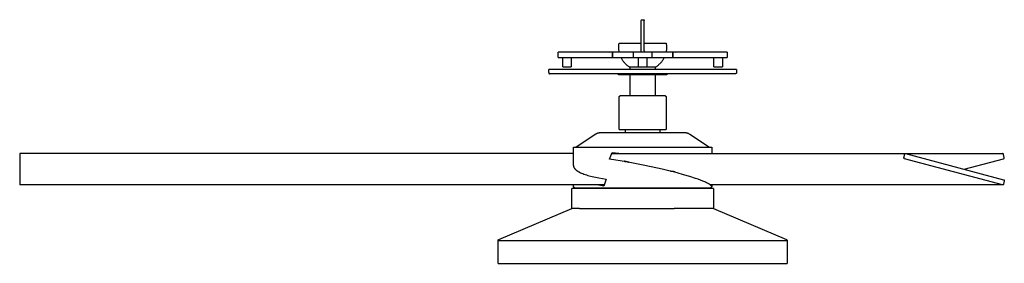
# Model space of a CAD drawing. Header units: millimetres. Extents: x 10249 to 12819, y -11746 to -10122.
# Tile 17 of 37: x 11776 to 12819, y -11746 to -11488. Entities that reach past the tile are written whole.
import ezdxf

# ---------------------------------------------------------------- set-up
doc = ezdxf.new("R2010")
doc.units = ezdxf.units.MM
doc.layers.add('Make2D$Visible$Curvas', color=7, linetype='Continuous')

msp = doc.modelspace()

# ---------------------------------------------------------------- linework, layer by layer
at = {"layer": 'Make2D$Visible$Curvas', "color": 7, "lineweight": -3, "true_color": 0xededed}
for p, q in [((12434.3, -11488), (12434.3, -11489)), ((12434.3, -11488), (12434.3, -11489)), ((12434.3, -11488), (12435.8, -11488)), ((12434.3, -11521), (12434.3, -11489)), ((12435.8, -11488), (12437.3, -11488)), ((12437.3, -11489), (12437.3, -11488)), ((12437.3, -11488), (12437.3, -11489)), ((12437.3, -11521), (12437.3, -11489)), ((12410.5, -11515.4), (12410.6, -11514.6)), ((12410.5, -11516.2), (12410.5, -11515.4)), ((12410.5, -11517.1), (12410.5, -11516.2)), ((12410.5, -11517.9), (12410.5, -11517.1)), ((12410.6, -11514.6), (12410.7, -11513.8)), ((12410.7, -11513.8), (12410.8, -11513)), ((12410.8, -11513), (12434.3, -11513)), ((12437.3, -11513), (12460.8, -11513)), ((12460.8, -11513), (12460.9, -11513.8)), ((12460.9, -11513.8), (12461, -11514.6)), ((12461, -11514.6), (12461.1, -11515.4)), ((12461.1, -11515.4), (12461.1, -11516.2)), ((12461.1, -11516.2), (12461.2, -11517.1)), ((12461.2, -11517.1), (12461.1, -11517.9)), ((12346.2, -11524.9), (12346.2, -11522.4)), ((12347.2, -11522.4), (12346.2, -11522.4)), ((12346.2, -11527.9), (12346.2, -11524.9)), ((12355.5, -11522.4), (12347.2, -11522.4)), ((12359.8, -11522.4), (12355.5, -11522.4)), ((12369.5, -11522.4), (12359.8, -11522.4)), ((12398.8, -11522.4), (12369.5, -11522.4)), ((12403.8, -11522.4), (12398.8, -11522.4)), ((12401.2, -11522.4), (12403.8, -11522.2)), ((12403.8, -11527.9), (12403.8, -11521.9)), ((12403.8, -11521.9), (12425.8, -11521.9)), ((12403.8, -11522.4), (12403.8, -11524.9)), ((12403.8, -11524.9), (12403.8, -11527.9)), ((12410.5, -11518.7), (12410.5, -11517.9)), ((12410.6, -11519.5), (12410.5, -11518.7)), ((12410.7, -11520.3), (12410.6, -11519.5)), ((12410.8, -11521.1), (12410.7, -11520.3)), ((12410.9, -11521.9), (12410.8, -11521.1)), ((12425.8, -11521.9), (12428.4, -11521.9)), ((12425.8, -11522.4), (12425.8, -11522.4)), ((12425.8, -11522.4), (12425.8, -11524.9)), ((12427.6, -11522.4), (12425.8, -11522.4)), ((12425.8, -11524.9), (12425.8, -11527.9)), ((12435.8, -11522.4), (12427.6, -11522.4)), ((12428.4, -11521.9), (12429.8, -11521.9)), ((12429.8, -11521.9), (12429.9, -11521.9)), ((12429.9, -11521.9), (12434.3, -11521.9)), ((12434.3, -11522.4), (12434.3, -11521)), ((12444, -11522.4), (12435.8, -11522.4)), ((12437.3, -11521), (12437.3, -11522.4)), ((12437.3, -11521.9), (12437.3, -11521.9)), ((12437.3, -11521.9), (12441.8, -11521.9)), ((12441.8, -11521.9), (12441.9, -11521.9)), ((12441.9, -11521.9), (12443.3, -11521.9)), ((12443.3, -11521.9), (12445.8, -11521.9)), ((12445.8, -11522.4), (12444, -11522.4)), ((12445.8, -11521.9), (12467.8, -11521.9)), ((12445.8, -11522.4), (12445.8, -11522.4)), ((12445.8, -11524.9), (12445.8, -11522.4)), ((12445.8, -11527.9), (12445.8, -11524.9)), ((12460.8, -11521.1), (12460.7, -11521.9)), ((12461, -11520.3), (12460.8, -11521.1)), ((12461.1, -11518.7), (12461, -11519.5)), ((12461, -11519.5), (12461, -11520.3)), ((12461.1, -11517.9), (12461.1, -11518.7)), ((12467.8, -11521.9), (12467.8, -11527.9)), ((12467.8, -11522.2), (12470.5, -11522.4)), ((12467.8, -11524.9), (12467.8, -11522.4)), ((12467.8, -11522.4), (12467.8, -11522.4)), ((12472.8, -11522.4), (12467.8, -11522.4)), ((12467.8, -11527.9), (12467.8, -11524.9)), ((12502.2, -11522.4), (12472.8, -11522.4)), ((12511.8, -11522.4), (12502.2, -11522.4)), ((12516.2, -11522.4), (12511.8, -11522.4)), ((12524.4, -11522.4), (12516.2, -11522.4)), ((12525.4, -11522.4), (12524.4, -11522.4)), ((12525.4, -11522.4), (12525.4, -11524.9)), ((12525.4, -11524.9), (12525.4, -11527.9)), ((12346.2, -11527.9), (12347.2, -11527.9)), ((12347.2, -11527.9), (12355.5, -11527.9)), ((12351.2, -11537.9), (12351.2, -11527.9)), ((12355.5, -11527.9), (12359.8, -11527.9)), ((12359.8, -11527.9), (12398.8, -11527.9)), ((12360.2, -11527.9), (12360.2, -11537.9)), ((12398.8, -11527.9), (12403.8, -11527.9)), ((12403.8, -11527.9), (12420.6, -11527.9)), ((12413.3, -11528.7), (12412.9, -11527.9)), ((12413.7, -11529.4), (12413.3, -11528.7)), ((12414.1, -11530.1), (12413.7, -11529.4)), ((12414.5, -11530.9), (12414.1, -11530.1)), ((12415, -11531.5), (12414.5, -11530.9)), ((12415.5, -11532.2), (12415, -11531.5)), ((12416, -11532.9), (12415.5, -11532.2)), ((12416.5, -11533.5), (12416, -11532.9)), ((12417, -11534.1), (12416.5, -11533.5)), ((12417.6, -11534.8), (12417, -11534.1)), ((12418.2, -11535.3), (12417.6, -11534.8)), ((12418.8, -11535.9), (12418.2, -11535.3)), ((12419.4, -11536.5), (12418.8, -11535.9)), ((12420.1, -11537), (12419.4, -11536.5)), ((12420.7, -11537.5), (12420.1, -11537)), ((12420.6, -11527.9), (12425.8, -11527.9)), ((12421.4, -11538), (12420.7, -11537.5)), ((12425.8, -11527.9), (12427.6, -11527.9)), ((12427.6, -11527.9), (12435.8, -11527.9)), ((12431.3, -11537.9), (12431.3, -11528)), ((12435.8, -11527.9), (12444, -11527.9)), ((12440.3, -11527.9), (12440.3, -11537.9)), ((12444, -11527.9), (12445.8, -11527.9)), ((12445.8, -11527.9), (12451.1, -11527.9)), ((12450.9, -11537.5), (12450.2, -11538)), ((12451.5, -11537), (12450.9, -11537.5)), ((12451.1, -11527.9), (12467.8, -11527.9)), ((12452.2, -11536.5), (12451.5, -11537)), ((12452.8, -11535.9), (12452.2, -11536.5)), ((12453.4, -11535.3), (12452.8, -11535.9)), ((12454, -11534.8), (12453.4, -11535.3)), ((12454.6, -11534.1), (12454, -11534.8)), ((12455.1, -11533.5), (12454.6, -11534.1)), ((12455.7, -11532.9), (12455.1, -11533.5)), ((12456.2, -11532.2), (12455.7, -11532.9)), ((12456.6, -11531.5), (12456.2, -11532.2)), ((12457.1, -11530.9), (12456.6, -11531.5)), ((12457.5, -11530.1), (12457.1, -11530.9)), ((12458, -11529.4), (12457.5, -11530.1)), ((12458.4, -11528.7), (12458, -11529.4)), ((12458.7, -11527.9), (12458.4, -11528.7)), ((12467.8, -11527.9), (12472.8, -11527.9)), ((12472.8, -11527.9), (12511.8, -11527.9)), ((12511.4, -11537.9), (12511.4, -11527.9)), ((12511.8, -11527.9), (12516.2, -11527.9)), ((12516.2, -11527.9), (12524.4, -11527.9)), ((12520.4, -11527.9), (12520.4, -11537.9)), ((12524.4, -11527.9), (12525.4, -11527.9)), ((12336.3, -11542.6), (12336.3, -11540.9)), ((12435.8, -11540.9), (12336.3, -11540.9)), ((12336.3, -11544.1), (12336.3, -11542.6)), ((12336.3, -11544.1), (12336.3, -11544.1)), ((12336.3, -11544.1), (12336.3, -11544.2)), ((12336.3, -11544.2), (12336.3, -11544.2)), ((12336.3, -11544.2), (12336.3, -11544.2)), ((12336.3, -11544.2), (12336.3, -11544.3)), ((12336.3, -11544.3), (12336.3, -11544.3)), ((12336.3, -11544.3), (12336.4, -11544.4)), ((12336.4, -11544.4), (12336.4, -11544.4)), ((12336.4, -11544.4), (12336.4, -11544.5)), ((12336.4, -11544.5), (12336.4, -11544.5)), ((12336.4, -11544.5), (12336.4, -11544.5)), ((12336.4, -11544.5), (12336.4, -11544.6)), ((12336.4, -11544.6), (12336.4, -11544.6)), ((12336.4, -11544.6), (12336.5, -11544.7)), ((12336.5, -11544.7), (12336.5, -11544.7)), ((12336.5, -11544.7), (12336.5, -11544.7)), ((12336.5, -11544.7), (12336.5, -11544.8)), ((12336.5, -11544.8), (12336.6, -11544.8)), ((12336.6, -11544.8), (12336.6, -11544.8)), ((12336.6, -11544.8), (12336.6, -11544.9)), ((12336.6, -11544.9), (12336.6, -11544.9)), ((12336.6, -11544.9), (12336.7, -11545)), ((12336.7, -11545), (12336.7, -11545)), ((12336.7, -11545), (12336.7, -11545)), ((12336.7, -11545), (12336.8, -11545)), ((12336.8, -11545), (12336.8, -11545.1)), ((12336.8, -11545.1), (12336.8, -11545.1)), ((12336.8, -11545.1), (12336.9, -11545.1)), ((12336.9, -11545.1), (12336.9, -11545.2)), ((12336.9, -11545.2), (12336.9, -11545.2)), ((12336.9, -11545.2), (12337, -11545.2)), ((12337, -11545.2), (12337, -11545.2)), ((12337, -11545.2), (12337.1, -11545.2)), ((12337.1, -11545.2), (12337.1, -11545.3)), ((12337.1, -11545.3), (12337.1, -11545.3)), ((12337.1, -11545.3), (12337.2, -11545.3)), ((12337.2, -11545.3), (12337.2, -11545.3)), ((12337.2, -11545.3), (12337.3, -11545.3)), ((12337.3, -11545.3), (12337.3, -11545.3)), ((12337.3, -11545.3), (12337.3, -11545.3)), ((12337.3, -11545.3), (12337.4, -11545.3)), ((12337.4, -11545.3), (12337.4, -11545.4)), ((12337.4, -11545.4), (12337.5, -11545.4)), ((12337.5, -11545.4), (12337.5, -11545.4)), ((12337.5, -11545.4), (12337.6, -11545.4)), ((12337.6, -11545.4), (12337.6, -11545.4)), ((12435.8, -11545.4), (12337.6, -11545.4)), ((12351.2, -11537.9), (12359.6, -11537.9)), ((12359.6, -11537.9), (12360.2, -11537.9)), ((12410.3, -11545.4), (12410.3, -11545.4)), ((12410.3, -11545.4), (12410.3, -11545.4)), ((12421.4, -11538), (12434.3, -11538)), ((12431.3, -11537.9), (12435.8, -11537.9)), ((12434.3, -11538), (12434.3, -11537.9)), ((12435.8, -11537.9), (12440.3, -11537.9)), ((12535.3, -11540.9), (12435.8, -11540.9)), ((12534, -11545.4), (12435.8, -11545.4)), ((12437.3, -11538), (12437.3, -11537.9)), ((12437.3, -11538), (12450.2, -11538)), ((12461.3, -11545.4), (12461.3, -11545.4)), ((12511.4, -11537.9), (12512, -11537.9)), ((12512, -11537.9), (12520.4, -11537.9)), ((12534.1, -11545.4), (12534, -11545.4)), ((12534.2, -11545.4), (12534.1, -11545.4)), ((12534.1, -11545.4), (12534.1, -11545.4)), ((12534.1, -11545.4), (12534.1, -11545.4)), ((12534.3, -11545.3), (12534.2, -11545.3)), ((12534.2, -11545.3), (12534.2, -11545.4)), ((12534.4, -11545.3), (12534.3, -11545.3)), ((12534.3, -11545.3), (12534.3, -11545.3)), ((12534.5, -11545.3), (12534.4, -11545.3)), ((12534.4, -11545.3), (12534.4, -11545.3)), ((12534.4, -11545.3), (12534.4, -11545.3)), ((12534.6, -11545.2), (12534.5, -11545.3)), ((12534.5, -11545.3), (12534.5, -11545.3)), ((12534.7, -11545.2), (12534.6, -11545.2)), ((12534.6, -11545.2), (12534.6, -11545.2)), ((12534.8, -11545.1), (12534.7, -11545.2)), ((12534.7, -11545.2), (12534.7, -11545.2)), ((12534.7, -11545.2), (12534.7, -11545.2)), ((12534.9, -11545), (12534.8, -11545.1)), ((12534.8, -11545.1), (12534.8, -11545.1)), ((12534.8, -11545.1), (12534.8, -11545.1)), ((12535, -11545), (12534.9, -11545)), ((12534.9, -11545), (12534.9, -11545)), ((12534.9, -11545), (12534.9, -11545)), ((12535.1, -11544.8), (12535, -11544.8)), ((12535, -11544.8), (12535, -11544.9)), ((12535, -11544.9), (12535, -11544.9)), ((12535, -11544.9), (12535, -11545)), ((12535.2, -11544.7), (12535.1, -11544.7)), ((12535.1, -11544.7), (12535.1, -11544.7)), ((12535.1, -11544.7), (12535.1, -11544.8)), ((12535.1, -11544.8), (12535.1, -11544.8)), ((12535.3, -11544.5), (12535.2, -11544.5)), ((12535.2, -11544.5), (12535.2, -11544.5)), ((12535.2, -11544.5), (12535.2, -11544.6)), ((12535.2, -11544.6), (12535.2, -11544.6)), ((12535.2, -11544.6), (12535.2, -11544.7)), ((12535.3, -11540.9), (12535.3, -11542.6)), ((12535.3, -11542.6), (12535.3, -11544.1)), ((12535.3, -11544.1), (12535.3, -11544.1)), ((12535.3, -11544.1), (12535.3, -11544.2)), ((12535.3, -11544.2), (12535.3, -11544.2)), ((12535.3, -11544.2), (12535.3, -11544.2)), ((12535.3, -11544.2), (12535.3, -11544.3)), ((12535.3, -11544.3), (12535.3, -11544.3)), ((12535.3, -11544.3), (12535.3, -11544.4)), ((12535.3, -11544.4), (12535.3, -11544.4)), ((12535.3, -11544.4), (12535.3, -11544.5))]:
    msp.add_line(p, q, dxfattribs=at)
at = {"layer": 'Make2D$Visible$Curvas', "color": 3, "lineweight": -3, "true_color": 0x00ff00}
for p, q in [((12410.3, -11546.4), (12410.3, -11545.4)), ((12439.8, -11546.4), (12410.3, -11546.4)), ((12461.3, -11546.4), (12439.8, -11546.4)), ((12461.3, -11545.4), (12461.3, -11546.4))]:
    msp.add_line(p, q, dxfattribs=at)
at = {"layer": 'Make2D$Visible$Curvas', "color": 7, "lineweight": -3, "true_color": 0xffffff}
for p, q in [((12422.6, -11540.9), (12422.6, -11538)), ((12422.6, -11568.4), (12422.6, -11546.4)), ((12449.1, -11538), (12449.1, -11540.9)), ((12449.1, -11546.4), (12449.1, -11568.4)), ((12411.2, -11569.2), (12411.3, -11569.2)), ((12411.3, -11569.1), (12411.4, -11569)), ((12411.3, -11569.2), (12411.3, -11569.1)), ((12411.3, -11569.1), (12411.3, -11569.1)), ((12411.4, -11569), (12411.5, -11568.9)), ((12411.4, -11569), (12411.4, -11569)), ((12411.5, -11568.9), (12411.6, -11568.8)), ((12411.5, -11568.9), (12411.5, -11568.9)), ((12411.6, -11568.8), (12411.7, -11568.7)), ((12411.6, -11568.8), (12411.6, -11568.8)), ((12411.7, -11568.7), (12411.8, -11568.7)), ((12411.8, -11568.7), (12411.9, -11568.6)), ((12411.8, -11568.7), (12411.8, -11568.7)), ((12411.9, -11568.6), (12411.9, -11568.6)), ((12411.9, -11568.6), (12412, -11568.6)), ((12412, -11568.6), (12412.1, -11568.5)), ((12412.1, -11568.5), (12412.1, -11568.5)), ((12412.1, -11568.5), (12412.2, -11568.5)), ((12412.2, -11568.5), (12412.3, -11568.5)), ((12412.3, -11568.5), (12412.3, -11568.4)), ((12412.3, -11568.4), (12412.4, -11568.4)), ((12412.4, -11568.4), (12412.5, -11568.4)), ((12412.5, -11568.4), (12412.5, -11568.4)), ((12412.5, -11568.4), (12412.6, -11568.4)), ((12412.6, -11568.4), (12412.7, -11568.4)), ((12412.7, -11568.4), (12412.7, -11568.4)), ((12412.7, -11568.4), (12412.8, -11568.4)), ((12412.8, -11568.4), (12412.9, -11568.4)), ((12412.9, -11568.4), (12458.7, -11568.4)), ((12458.7, -11568.4), (12458.8, -11568.4)), ((12458.8, -11568.4), (12458.9, -11568.4)), ((12458.9, -11568.4), (12459, -11568.4)), ((12459, -11568.4), (12459, -11568.4)), ((12459, -11568.4), (12459.1, -11568.4)), ((12459.1, -11568.4), (12459.2, -11568.4)), ((12459.2, -11568.4), (12459.2, -11568.4)), ((12459.2, -11568.4), (12459.3, -11568.4)), ((12459.3, -11568.4), (12459.4, -11568.5)), ((12459.4, -11568.5), (12459.4, -11568.5)), ((12459.4, -11568.5), (12459.5, -11568.5)), ((12459.5, -11568.5), (12459.6, -11568.5)), ((12459.6, -11568.5), (12459.6, -11568.6)), ((12459.6, -11568.6), (12459.7, -11568.6)), ((12459.7, -11568.6), (12459.8, -11568.6)), ((12459.8, -11568.6), (12459.8, -11568.7)), ((12459.8, -11568.7), (12459.9, -11568.7)), ((12459.9, -11568.7), (12459.9, -11568.8)), ((12459.9, -11568.8), (12460, -11568.8)), ((12460, -11568.8), (12460.1, -11568.8)), ((12460.1, -11568.8), (12460.1, -11568.9)), ((12460.1, -11568.9), (12460.2, -11568.9)), ((12460.2, -11568.9), (12460.2, -11569)), ((12460.2, -11569), (12460.3, -11569)), ((12460.3, -11569), (12460.3, -11569.1)), ((12460.3, -11569.1), (12460.4, -11569.1)), ((12460.4, -11569.1), (12460.4, -11569.2)), ((12460.4, -11569.2), (12460.4, -11569.3)), ((12410.8, -11570.2), (12410.9, -11570.1)), ((12410.8, -11570.3), (12410.8, -11570.2)), ((12410.8, -11570.4), (12410.8, -11570.3)), ((12410.8, -11570.3), (12410.8, -11570.3)), ((12410.8, -11570.4), (12410.8, -11570.4)), ((12410.8, -11604.3), (12410.8, -11570.4)), ((12410.9, -11569.8), (12411, -11569.7)), ((12410.9, -11569.9), (12410.9, -11569.8)), ((12410.9, -11570), (12410.9, -11569.9)), ((12410.9, -11569.9), (12410.9, -11569.9)), ((12410.9, -11570.1), (12410.9, -11570)), ((12410.9, -11570.1), (12410.9, -11570.1)), ((12411, -11569.6), (12411, -11569.5)), ((12411, -11569.5), (12411.1, -11569.5)), ((12411, -11569.7), (12411, -11569.6)), ((12411, -11569.7), (12411, -11569.7)), ((12411.1, -11569.4), (12411.1, -11569.3)), ((12411.1, -11569.3), (12411.2, -11569.3)), ((12411.1, -11569.5), (12411.1, -11569.4)), ((12411.2, -11569.3), (12411.2, -11569.2)), ((12460.4, -11569.3), (12460.5, -11569.3)), ((12460.5, -11569.3), (12460.5, -11569.4)), ((12460.5, -11569.4), (12460.6, -11569.4)), ((12460.6, -11569.4), (12460.6, -11569.5)), ((12460.6, -11569.5), (12460.6, -11569.6)), ((12460.6, -11569.6), (12460.6, -11569.6)), ((12460.6, -11569.6), (12460.7, -11569.7)), ((12460.7, -11569.7), (12460.7, -11569.8)), ((12460.7, -11569.8), (12460.7, -11569.8)), ((12460.7, -11569.8), (12460.7, -11569.9)), ((12460.7, -11569.9), (12460.7, -11570)), ((12460.7, -11570), (12460.8, -11570.1)), ((12460.8, -11570.1), (12460.8, -11570.1)), ((12460.8, -11570.1), (12460.8, -11570.2)), ((12460.8, -11570.2), (12460.8, -11570.3)), ((12460.8, -11570.3), (12460.8, -11570.3)), ((12460.8, -11570.3), (12460.8, -11570.4)), ((12460.8, -11570.4), (12460.8, -11570.4)), ((12460.8, -11570.4), (12460.8, -11604.3)), ((12365.1, -11623.2), (12385.6, -11609.5)), ((12385.6, -11609.5), (12385.9, -11609.3)), ((12385.6, -11609.5), (12385.6, -11609.5)), ((12385.9, -11609.3), (12386.3, -11609.1)), ((12386.3, -11609.1), (12386.6, -11608.9)), ((12386.6, -11608.9), (12387, -11608.7)), ((12387, -11608.7), (12387.4, -11608.5)), ((12387.4, -11608.5), (12387.7, -11608.4)), ((12387.7, -11608.4), (12388.1, -11608.2)), ((12388.1, -11608.2), (12388.5, -11608.1)), ((12388.5, -11608.1), (12388.8, -11608)), ((12388.8, -11608), (12389.2, -11607.9)), ((12389.2, -11607.9), (12389.6, -11607.8)), ((12389.6, -11607.8), (12390, -11607.7)), ((12390, -11607.7), (12390.4, -11607.6)), ((12390.4, -11607.6), (12390.8, -11607.6)), ((12390.8, -11607.6), (12391.2, -11607.5)), ((12391.2, -11607.5), (12391.6, -11607.5)), ((12391.6, -11607.5), (12392, -11607.5)), ((12392, -11607.5), (12479.6, -11607.5)), ((12410.8, -11604.3), (12453.9, -11604.3)), ((12417.7, -11607.5), (12417.7, -11604.3)), ((12453.9, -11604.3), (12453.9, -11607.5)), ((12453.9, -11604.3), (12460.8, -11604.3)), ((12479.6, -11607.5), (12480, -11607.5)), ((12480, -11607.5), (12480.4, -11607.5)), ((12480.4, -11607.5), (12480.8, -11607.6)), ((12480.8, -11607.6), (12481.2, -11607.6)), ((12481.2, -11607.6), (12481.6, -11607.7)), ((12481.6, -11607.7), (12482, -11607.8)), ((12482, -11607.8), (12482.4, -11607.9)), ((12482.4, -11607.9), (12482.8, -11608)), ((12482.8, -11608), (12483.2, -11608.1)), ((12483.2, -11608.1), (12483.5, -11608.2)), ((12483.5, -11608.2), (12483.9, -11608.4)), ((12483.9, -11608.4), (12484.3, -11608.5)), ((12484.3, -11608.5), (12484.6, -11608.7)), ((12484.6, -11608.7), (12485, -11608.9)), ((12485, -11608.9), (12485.3, -11609.1)), ((12485.3, -11609.1), (12485.7, -11609.3)), ((12485.7, -11609.3), (12486, -11609.5)), ((12486, -11609.5), (12486, -11609.5)), ((12486, -11609.5), (12506.6, -11623.2)), ((11775.8, -11630), (11775.8, -11657.7)), ((12362.6, -11630), (11775.8, -11630)), ((12362.6, -11623.2), (12509.1, -11623.2)), ((12362.6, -11642.7), (12362.6, -11623.2)), ((12400.8, -11636), (12403.6, -11628.7)), ((12403.1, -11630), (12714.3, -11630)), ((12410.6, -11630), (12403.5, -11629)), ((12403.6, -11628.7), (12412.4, -11630)), ((12502.2, -11630), (12502.3, -11630)), ((12502.3, -11630), (12502.5, -11630)), ((12509.1, -11623.2), (12509.1, -11630)), ((12712.8, -11634.2), (12713.4, -11630.8)), ((12713.4, -11630.8), (12713.4, -11630.7)), ((12713.4, -11630.7), (12713.5, -11630.7)), ((12713.4, -11630.8), (12713.4, -11630.8)), ((12713.5, -11630.5), (12713.6, -11630.4)), ((12713.5, -11630.6), (12713.5, -11630.5)), ((12713.5, -11630.5), (12713.5, -11630.5)), ((12713.5, -11630.5), (12713.5, -11630.5)), ((12713.5, -11630.7), (12713.5, -11630.6)), ((12713.5, -11630.6), (12713.5, -11630.6)), ((12713.5, -11630.6), (12713.5, -11630.6)), ((12713.5, -11630.6), (12713.5, -11630.6)), ((12713.5, -11630.7), (12713.5, -11630.7)), ((12713.6, -11630.4), (12713.6, -11630.3)), ((12713.6, -11630.3), (12713.7, -11630.3)), ((12713.6, -11630.4), (12713.6, -11630.4)), ((12713.6, -11630.4), (12713.6, -11630.4)), ((12713.6, -11630.4), (12713.6, -11630.4)), ((12713.7, -11630.3), (12713.7, -11630.2)), ((12713.7, -11630.2), (12713.8, -11630.2)), ((12713.7, -11630.3), (12713.7, -11630.3)), ((12713.7, -11630.3), (12713.7, -11630.3)), ((12713.7, -11630.3), (12713.7, -11630.3)), ((12713.8, -11630.2), (12713.9, -11630.1)), ((12713.8, -11630.2), (12713.8, -11630.2)), ((12713.8, -11630.2), (12713.8, -11630.2)), ((12713.8, -11630.2), (12713.8, -11630.2)), ((12713.9, -11630.1), (12713.9, -11630.1)), ((12713.9, -11630.1), (12713.9, -11630.1)), ((12713.9, -11630.1), (12714, -11630.1)), ((12714, -11630.1), (12714, -11630.1)), ((12714, -11630.1), (12714, -11630.1)), ((12714, -11630.1), (12714, -11630.1)), ((12714, -11630.1), (12714.1, -11630.1)), ((12714.1, -11630.1), (12714.1, -11630)), ((12714.1, -11630), (12714.1, -11630)), ((12714.1, -11630), (12714.2, -11630)), ((12714.2, -11630), (12714.2, -11630)), ((12714.2, -11630), (12714.2, -11630)), ((12714.2, -11630), (12714.2, -11630)), ((12714.2, -11630), (12714.3, -11630)), ((12714.3, -11630), (12714.5, -11630)), ((12714.3, -11630), (12817.3, -11630)), ((12714.5, -11630), (12818.3, -11657.7)), ((12817.3, -11630), (12817.2, -11630)), ((12817.4, -11630), (12817.3, -11630)), ((12817.5, -11630), (12817.4, -11630)), ((12817.4, -11630), (12817.4, -11630)), ((12817.4, -11630), (12817.4, -11630)), ((12817.6, -11630.1), (12817.5, -11630)), ((12817.5, -11630), (12817.5, -11630)), ((12817.5, -11630), (12817.5, -11630)), ((12817.7, -11630.1), (12817.6, -11630.1)), ((12817.6, -11630.1), (12817.6, -11630.1)), ((12817.6, -11630.1), (12817.6, -11630.1)), ((12817.6, -11630.1), (12817.6, -11630.1)), ((12817.8, -11630.1), (12817.7, -11630.1)), ((12817.7, -11630.1), (12817.7, -11630.1)), ((12817.7, -11630.1), (12817.7, -11630.1)), ((12817.8, -11630.2), (12817.8, -11630.1)), ((12817.9, -11630.2), (12817.8, -11630.2)), ((12817.8, -11630.2), (12817.8, -11630.2)), ((12817.8, -11630.2), (12817.8, -11630.2)), ((12817.9, -11630.3), (12817.9, -11630.2)), ((12817.9, -11630.2), (12817.9, -11630.2)), ((12818, -11630.3), (12817.9, -11630.3)), ((12817.9, -11630.3), (12817.9, -11630.3)), ((12818, -11630.4), (12818, -11630.3)), ((12818, -11630.3), (12818, -11630.3)), ((12818, -11630.3), (12818, -11630.3)), ((12818.1, -11630.4), (12818, -11630.4)), ((12818, -11630.4), (12818, -11630.4)), ((12818, -11630.4), (12818, -11630.4)), ((12818.1, -11630.5), (12818.1, -11630.4)), ((12818.1, -11630.6), (12818.1, -11630.5)), ((12818.1, -11630.5), (12818.1, -11630.5)), ((12818.1, -11630.5), (12818.1, -11630.5)), ((12818.2, -11630.6), (12818.1, -11630.6)), ((12818.1, -11630.6), (12818.1, -11630.6)), ((12818.1, -11630.6), (12818.1, -11630.6)), ((12818.2, -11630.7), (12818.2, -11630.6)), ((12818.2, -11630.8), (12818.2, -11630.7)), ((12818.2, -11630.7), (12818.2, -11630.7)), ((12818.2, -11630.7), (12818.2, -11630.7)), ((12818.9, -11634.2), (12818.2, -11630.8)), ((12818.2, -11630.8), (12818.2, -11630.8)), ((12418.9, -11638.8), (12400.8, -11636)), ((12416.4, -11638.1), (12416.7, -11638)), ((12416.5, -11638.1), (12416.4, -11638.1)), ((12416.7, -11638.2), (12416.5, -11638.1)), ((12416.7, -11638), (12416.8, -11638)), ((12416.8, -11638.3), (12416.7, -11638.2)), ((12416.8, -11638), (12417, -11638)), ((12416.9, -11638.4), (12416.8, -11638.3)), ((12417.1, -11638.4), (12416.9, -11638.4)), ((12417, -11638), (12417.1, -11638)), ((12417.1, -11638), (12417.2, -11638)), ((12417.2, -11638.5), (12417.1, -11638.4)), ((12417.2, -11638), (12417.6, -11638.1)), ((12417.4, -11638.5), (12417.2, -11638.5)), ((12417.5, -11638.6), (12417.4, -11638.5)), ((12417.7, -11638.6), (12417.5, -11638.6)), ((12417.6, -11638.1), (12417.9, -11638.1)), ((12417.8, -11638.7), (12417.7, -11638.6)), ((12418, -11638.7), (12417.8, -11638.7)), ((12417.9, -11638.1), (12418.3, -11638.2)), ((12418.1, -11638.7), (12418, -11638.7)), ((12418.3, -11638.7), (12418.1, -11638.7)), ((12418.3, -11638.2), (12418.7, -11638.2)), ((12418.5, -11638.8), (12418.3, -11638.7)), ((12418.7, -11638.2), (12419.1, -11638.3)), ((12438.1, -11642.4), (12418.9, -11638.8)), ((12419.1, -11638.3), (12419.5, -11638.4)), ((12419.5, -11638.4), (12419.9, -11638.5)), ((12419.9, -11638.5), (12420.2, -11638.6)), ((12420.2, -11638.6), (12420.5, -11638.7)), ((12421, -11639.1), (12420.2, -11639.1)), ((12420.5, -11638.7), (12420.7, -11638.7)), ((12420.7, -11638.7), (12420.8, -11638.8)), ((12420.8, -11638.8), (12420.9, -11638.8)), ((12420.9, -11638.8), (12421, -11638.8)), ((12421, -11638.8), (12421, -11638.9)), ((12421, -11638.9), (12421.1, -11638.9)), ((12421.3, -11639), (12421, -11639.1)), ((12421.1, -11638.9), (12421.1, -11638.9)), ((12421.1, -11638.9), (12421.2, -11638.9)), ((12421.2, -11638.9), (12421.2, -11638.9)), ((12421.2, -11638.9), (12421.2, -11638.9)), ((12421.2, -11638.9), (12421.2, -11638.9)), ((12421.2, -11638.9), (12421.2, -11638.9)), ((12421.2, -11638.9), (12421.2, -11639)), ((12421.2, -11639), (12421.2, -11639)), ((12421.2, -11639), (12421.2, -11639)), ((12421.2, -11639), (12421.3, -11639)), ((12421.3, -11639), (12421.3, -11639)), ((12421.3, -11639), (12421.3, -11639)), ((12421.3, -11639), (12421.3, -11639)), ((12421.3, -11639), (12421.3, -11639)), ((12421.3, -11639), (12421.3, -11639)), ((12421.3, -11639), (12421.3, -11639)), ((12421.3, -11639), (12421.3, -11639)), ((12421.3, -11639), (12421.3, -11639)), ((12421.3, -11639), (12421.3, -11639)), ((12421.3, -11639), (12421.3, -11639)), ((12421.3, -11639), (12421.3, -11639)), ((12421.3, -11639), (12421.3, -11639)), ((12421.3, -11639), (12421.3, -11639)), ((12421.3, -11639), (12421.3, -11639)), ((12421.3, -11639), (12421.3, -11639)), ((12421.3, -11639), (12421.3, -11639)), ((12421.3, -11639), (12421.3, -11639)), ((12421.3, -11639), (12421.3, -11639)), ((12421.3, -11639), (12421.3, -11639)), ((12421.3, -11639), (12421.3, -11639)), ((12421.3, -11639), (12421.3, -11639)), ((12421.3, -11639), (12421.3, -11639)), ((12421.3, -11639), (12421.3, -11639)), ((12421.3, -11639), (12421.3, -11639)), ((12421.3, -11639), (12421.3, -11639)), ((12421.3, -11639), (12421.3, -11639)), ((12421.3, -11639), (12421.3, -11639)), ((12421.3, -11639), (12421.3, -11639)), ((12421.3, -11639), (12421.3, -11639)), ((12421.3, -11639), (12421.3, -11639)), ((12421.3, -11639), (12421.3, -11639)), ((12421.3, -11639), (12421.3, -11639)), ((12421.3, -11639), (12421.3, -11639)), ((12421.3, -11639), (12421.3, -11639)), ((12421.3, -11639), (12421.3, -11639)), ((12421.3, -11639), (12421.3, -11639)), ((12712.7, -11634.3), (12712.7, -11634.2)), ((12712.7, -11634.2), (12712.8, -11634.2)), ((12712.7, -11634.4), (12712.7, -11634.3)), ((12712.7, -11634.3), (12712.7, -11634.3)), ((12712.7, -11634.3), (12712.7, -11634.3)), ((12712.7, -11634.5), (12712.7, -11634.4)), ((12712.7, -11634.4), (12712.7, -11634.4)), ((12712.7, -11634.4), (12712.7, -11634.4)), ((12712.7, -11634.6), (12712.7, -11634.5)), ((12712.7, -11634.5), (12712.7, -11634.5)), ((12712.7, -11634.5), (12712.7, -11634.5)), ((12712.7, -11634.7), (12712.7, -11634.6)), ((12712.7, -11634.6), (12712.7, -11634.6)), ((12712.8, -11634.7), (12712.7, -11634.7)), ((12712.8, -11634.8), (12712.8, -11634.7)), ((12712.8, -11634.7), (12712.8, -11634.7)), ((12712.8, -11634.9), (12712.8, -11634.8)), ((12712.8, -11634.8), (12712.8, -11634.8)), ((12712.8, -11634.8), (12712.8, -11634.8)), ((12712.9, -11634.9), (12712.8, -11634.9)), ((12712.8, -11634.9), (12712.8, -11634.9)), ((12712.8, -11634.9), (12712.8, -11634.9)), ((12712.9, -11635), (12712.9, -11634.9)), ((12712.9, -11635.1), (12712.9, -11635)), ((12712.9, -11635), (12712.9, -11635)), ((12712.9, -11635), (12712.9, -11635)), ((12713, -11635.1), (12712.9, -11635.1)), ((12713, -11635.2), (12713, -11635.1)), ((12713, -11635.1), (12713, -11635.1)), ((12713, -11635.1), (12713, -11635.1)), ((12713.1, -11635.2), (12713, -11635.2)), ((12713, -11635.2), (12713, -11635.2)), ((12713.1, -11635.3), (12713.1, -11635.2)), ((12713.1, -11635.2), (12713.1, -11635.2)), ((12713.2, -11635.3), (12713.1, -11635.3)), ((12713.3, -11635.3), (12713.2, -11635.3)), ((12713.2, -11635.3), (12713.2, -11635.3)), ((12713.2, -11635.3), (12713.2, -11635.3)), ((12713.2, -11635.3), (12713.2, -11635.3)), ((12713.3, -11635.4), (12713.3, -11635.3)), ((12713.4, -11635.4), (12713.3, -11635.4)), ((12713.3, -11635.4), (12713.3, -11635.4)), ((12713.4, -11635.4), (12713.4, -11635.4)), ((12817.2, -11663.1), (12713.4, -11635.4)), ((12776.4, -11646.6), (12818.2, -11635.4)), ((12818.2, -11635.4), (12818.3, -11635.4)), ((12818.3, -11635.4), (12818.4, -11635.3)), ((12818.3, -11635.4), (12818.3, -11635.4)), ((12818.3, -11635.4), (12818.3, -11635.4)), ((12818.4, -11635.3), (12818.4, -11635.3)), ((12818.4, -11635.3), (12818.4, -11635.3)), ((12818.4, -11635.3), (12818.4, -11635.3)), ((12818.4, -11635.3), (12818.5, -11635.3)), ((12818.5, -11635.3), (12818.5, -11635.2)), ((12818.5, -11635.2), (12818.6, -11635.2)), ((12818.5, -11635.3), (12818.5, -11635.3)), ((12818.6, -11635.2), (12818.6, -11635.1)), ((12818.6, -11635.1), (12818.7, -11635.1)), ((12818.6, -11635.2), (12818.6, -11635.2)), ((12818.6, -11635.2), (12818.6, -11635.2)), ((12818.7, -11635.1), (12818.7, -11635)), ((12818.7, -11635), (12818.7, -11635)), ((12818.7, -11635), (12818.8, -11635)), ((12818.7, -11635.1), (12818.7, -11635.1)), ((12818.7, -11635.1), (12818.7, -11635.1)), ((12818.8, -11634.9), (12818.8, -11634.8)), ((12818.8, -11634.8), (12818.8, -11634.8)), ((12818.8, -11634.8), (12818.9, -11634.8)), ((12818.8, -11635), (12818.8, -11634.9)), ((12818.8, -11634.9), (12818.8, -11634.9)), ((12818.8, -11634.9), (12818.8, -11634.9)), ((12818.8, -11634.9), (12818.8, -11634.9)), ((12818.9, -11634.3), (12818.9, -11634.2)), ((12818.9, -11634.2), (12818.9, -11634.2)), ((12818.9, -11634.4), (12818.9, -11634.3)), ((12818.9, -11634.3), (12818.9, -11634.3)), ((12818.9, -11634.3), (12818.9, -11634.3)), ((12818.9, -11634.5), (12818.9, -11634.4)), ((12818.9, -11634.4), (12818.9, -11634.4)), ((12818.9, -11634.4), (12818.9, -11634.4)), ((12818.9, -11634.6), (12818.9, -11634.5)), ((12818.9, -11634.5), (12818.9, -11634.5)), ((12818.9, -11634.5), (12818.9, -11634.5)), ((12818.9, -11634.7), (12818.9, -11634.6)), ((12818.9, -11634.6), (12818.9, -11634.6)), ((12818.9, -11634.8), (12818.9, -11634.7)), ((12818.9, -11634.7), (12818.9, -11634.7)), ((12818.9, -11634.7), (12818.9, -11634.7)), ((12362.6, -11642.7), (12362.6, -11642.8)), ((12362.6, -11642.8), (12362.6, -11643)), ((12362.6, -11643), (12362.6, -11643.1)), ((12362.6, -11643.1), (12362.6, -11643.2)), ((12362.6, -11643.2), (12362.6, -11643.3)), ((12362.6, -11643.3), (12362.6, -11643.4)), ((12362.6, -11643.4), (12362.7, -11643.6)), ((12362.7, -11643.6), (12362.7, -11643.7)), ((12362.7, -11643.7), (12362.7, -11643.8)), ((12362.7, -11643.8), (12362.8, -11643.9)), ((12362.8, -11643.9), (12362.8, -11644.1)), ((12362.8, -11644.1), (12362.8, -11644.2)), ((12362.8, -11644.2), (12362.9, -11644.3)), ((12362.9, -11644.3), (12362.9, -11644.4)), ((12362.9, -11644.4), (12363, -11644.5)), ((12363, -11644.5), (12363.1, -11644.7)), ((12363.1, -11644.7), (12363.1, -11644.8)), ((12363.1, -11644.8), (12363.2, -11644.9)), ((12363.2, -11644.9), (12363.3, -11645)), ((12363.3, -11645), (12363.3, -11645.2)), ((12363.3, -11645.2), (12363.4, -11645.3)), ((12363.4, -11645.3), (12363.5, -11645.4)), ((12363.5, -11645.4), (12363.6, -11645.5)), ((12363.6, -11645.5), (12363.7, -11645.7)), ((12363.7, -11645.7), (12363.8, -11645.8)), ((12363.8, -11645.8), (12363.9, -11645.9)), ((12363.9, -11645.9), (12364, -11646)), ((12364, -11646), (12364.1, -11646.2)), ((12364.1, -11646.2), (12364.2, -11646.3)), ((12364.2, -11646.3), (12364.4, -11646.4)), ((12364.4, -11646.4), (12364.6, -11646.7)), ((12364.6, -11646.7), (12364.9, -11646.9)), ((12364.9, -11646.9), (12365.2, -11647.2)), ((12365.2, -11647.2), (12365.5, -11647.4)), ((12365.5, -11647.4), (12365.8, -11647.7)), ((12365.8, -11647.7), (12366.1, -11647.9)), ((12366.1, -11647.9), (12366.5, -11648.2)), ((12366.5, -11648.2), (12366.9, -11648.4)), ((12366.9, -11648.4), (12367.3, -11648.7)), ((12367.3, -11648.7), (12367.7, -11648.9)), ((12367.7, -11648.9), (12368.1, -11649.2)), ((12368.1, -11649.2), (12368.6, -11649.4)), ((12368.6, -11649.4), (12369.1, -11649.7)), ((12369.1, -11649.7), (12370.1, -11650.2)), ((12370.1, -11650.2), (12371.2, -11650.7)), ((12371.2, -11650.7), (12372.3, -11651.1)), ((12372.3, -11651.1), (12373.5, -11651.6)), ((12373.5, -11651.6), (12374.8, -11652.1)), ((12374.8, -11652.1), (12376.2, -11652.5)), ((12376.2, -11652.5), (12377.6, -11653)), ((12456.5, -11646.5), (12438.1, -11642.4)), ((12472.4, -11650.4), (12456.5, -11646.5)), ((12465.3, -11648.5), (12465.7, -11648.4)), ((12465.6, -11648.7), (12465.3, -11648.5)), ((12465.7, -11648.4), (12465.8, -11648.4)), ((12465.8, -11648.4), (12465.9, -11648.4)), ((12465.9, -11648.4), (12466, -11648.4)), ((12466, -11648.4), (12466.2, -11648.4)), ((12466.2, -11648.4), (12466.5, -11648.5)), ((12466.5, -11648.5), (12466.9, -11648.5)), ((12466.9, -11648.5), (12467.3, -11648.6)), ((12467.3, -11648.6), (12467.7, -11648.7)), ((12467.7, -11648.7), (12468.1, -11648.7)), ((12468.1, -11648.7), (12468.5, -11648.8)), ((12469.9, -11649.5), (12468.2, -11649.3)), ((12468.5, -11648.8), (12468.8, -11648.9)), ((12468.8, -11648.9), (12469.2, -11649)), ((12469.2, -11649), (12469.5, -11649.1)), ((12469.5, -11649.1), (12469.6, -11649.1)), ((12469.6, -11649.1), (12469.8, -11649.2)), ((12469.8, -11649.2), (12469.9, -11649.2)), ((12469.9, -11649.2), (12469.9, -11649.3)), ((12469.9, -11649.3), (12470, -11649.3)), ((12470.2, -11649.5), (12469.9, -11649.5)), ((12470, -11649.3), (12470, -11649.3)), ((12470, -11649.3), (12470.1, -11649.3)), ((12470.1, -11649.3), (12470.1, -11649.3)), ((12470.1, -11649.3), (12470.1, -11649.3)), ((12470.1, -11649.3), (12470.1, -11649.3)), ((12470.1, -11649.3), (12470.1, -11649.4)), ((12470.1, -11649.4), (12470.2, -11649.4)), ((12470.2, -11649.4), (12470.2, -11649.4)), ((12470.2, -11649.4), (12470.2, -11649.4)), ((12470.2, -11649.4), (12470.2, -11649.4)), ((12470.2, -11649.4), (12470.2, -11649.4)), ((12470.2, -11649.4), (12470.2, -11649.4)), ((12470.2, -11649.4), (12470.2, -11649.4)), ((12470.2, -11649.4), (12470.2, -11649.4)), ((12470.2, -11649.4), (12470.2, -11649.4)), ((12470.2, -11649.4), (12470.2, -11649.4)), ((12470.2, -11649.4), (12470.2, -11649.4)), ((12470.2, -11649.4), (12470.2, -11649.4)), ((12470.2, -11649.4), (12470.2, -11649.4)), ((12470.2, -11649.4), (12470.2, -11649.4)), ((12470.2, -11649.4), (12470.2, -11649.4)), ((12470.2, -11649.4), (12470.2, -11649.4)), ((12470.2, -11649.4), (12470.2, -11649.4)), ((12470.2, -11649.4), (12470.2, -11649.4)), ((12470.2, -11649.4), (12470.2, -11649.4)), ((12470.2, -11649.4), (12470.2, -11649.4)), ((12470.2, -11649.4), (12470.2, -11649.4)), ((12470.2, -11649.4), (12470.2, -11649.4)), ((12470.2, -11649.4), (12470.2, -11649.4)), ((12470.2, -11649.4), (12470.2, -11649.4)), ((12470.2, -11649.4), (12470.2, -11649.4)), ((12470.2, -11649.4), (12470.2, -11649.4)), ((12470.2, -11649.4), (12470.2, -11649.4)), ((12470.2, -11649.4), (12470.2, -11649.4)), ((12470.2, -11649.4), (12470.2, -11649.4)), ((12470.2, -11649.4), (12470.2, -11649.4)), ((12470.2, -11649.4), (12470.2, -11649.4)), ((12470.2, -11649.4), (12470.2, -11649.4)), ((12470.2, -11649.4), (12470.2, -11649.4)), ((12470.2, -11649.4), (12470.2, -11649.4)), ((12470.2, -11649.4), (12470.2, -11649.4)), ((12470.2, -11649.4), (12470.2, -11649.5)), ((12470.2, -11649.5), (12470.2, -11649.5)), ((12470.2, -11649.5), (12470.2, -11649.5)), ((12470.2, -11649.5), (12470.2, -11649.5)), ((12470.2, -11649.5), (12470.2, -11649.5)), ((12470.2, -11649.5), (12470.2, -11649.5)), ((12479.2, -11652.3), (12472.4, -11650.4)), ((12485.7, -11654.2), (12479.2, -11652.3)), ((11775.8, -11657.7), (11775.8, -11657.7)), ((11775.8, -11657.7), (11775.8, -11658.9)), ((11775.8, -11658.9), (11775.8, -11662.3)), ((11775.8, -11662.3), (11775.8, -11663.1)), ((12395.1, -11663.1), (11775.8, -11663.1)), ((12362.6, -11664.6), (12362.6, -11663.1)), ((12377.6, -11653), (12379.1, -11653.4)), ((12379.1, -11653.4), (12382.3, -11654.3)), ((12382.3, -11654.3), (12385.8, -11655.1)), ((12385.8, -11655.1), (12389.4, -11655.8)), ((12394.6, -11664.4), (12387.3, -11663.1)), ((12389.4, -11655.8), (12393.2, -11656.5)), ((12390.8, -11663.1), (12394.8, -11663.8)), ((12393.2, -11656.5), (12397.2, -11657.1)), ((12397.2, -11657.1), (12394.6, -11664.4)), ((12397, -11657.7), (12397, -11657.7)), ((12491.8, -11656.2), (12485.7, -11654.2)), ((12494.5, -11657.1), (12491.8, -11656.2)), ((12497.1, -11658.1), (12494.5, -11657.1)), ((12499.5, -11659), (12497.1, -11658.1)), ((12501.6, -11659.9), (12499.5, -11659)), ((12502.6, -11660.3), (12501.6, -11659.9)), ((12503.5, -11660.8), (12502.6, -11660.3)), ((12504.4, -11661.2), (12503.5, -11660.8)), ((12505.2, -11661.6), (12504.4, -11661.2)), ((12505.9, -11662), (12505.2, -11661.6)), ((12506.2, -11662.2), (12505.9, -11662)), ((12506.5, -11662.4), (12506.2, -11662.2)), ((12506.8, -11662.6), (12506.5, -11662.4)), ((12507.1, -11662.7), (12506.8, -11662.6)), ((12507.4, -11662.9), (12507.1, -11662.7)), ((12507.6, -11663.1), (12507.4, -11662.9)), ((12817.4, -11663.1), (12507.6, -11663.1)), ((12508.9, -11663.1), (12508.9, -11664.4)), ((12509.1, -11663.1), (12509.1, -11664.6)), ((12817.4, -11663.1), (12817.2, -11663.1)), ((12817.5, -11663.1), (12817.4, -11663.1)), ((12817.4, -11663.1), (12817.4, -11663.1)), ((12817.6, -11663.1), (12817.5, -11663.1)), ((12817.5, -11663.1), (12817.5, -11663.1)), ((12817.5, -11663.1), (12817.5, -11663.1)), ((12817.5, -11663.1), (12817.5, -11663.1)), ((12817.7, -11663), (12817.6, -11663.1)), ((12817.6, -11663.1), (12817.6, -11663.1)), ((12817.6, -11663.1), (12817.6, -11663.1)), ((12817.8, -11663), (12817.7, -11663)), ((12817.7, -11663), (12817.7, -11663)), ((12817.7, -11663), (12817.7, -11663)), ((12817.7, -11663), (12817.7, -11663)), ((12817.9, -11662.9), (12817.8, -11663)), ((12817.8, -11663), (12817.8, -11663)), ((12817.8, -11663), (12817.8, -11663)), ((12818, -11662.8), (12817.9, -11662.9)), ((12817.9, -11662.9), (12817.9, -11662.9)), ((12817.9, -11662.9), (12817.9, -11662.9)), ((12817.9, -11662.9), (12817.9, -11662.9)), ((12817.9, -11662.9), (12817.9, -11662.9)), ((12818.1, -11662.7), (12818, -11662.8)), ((12818, -11662.8), (12818, -11662.8)), ((12818, -11662.8), (12818, -11662.8)), ((12818, -11662.8), (12818, -11662.8)), ((12818.2, -11662.6), (12818.1, -11662.6)), ((12818.1, -11662.6), (12818.1, -11662.6)), ((12818.1, -11662.6), (12818.1, -11662.7)), ((12818.1, -11662.7), (12818.1, -11662.7)), ((12818.1, -11662.7), (12818.1, -11662.7)), ((12818.1, -11662.7), (12818.1, -11662.7)), ((12818.9, -11658.9), (12818.2, -11662.3)), ((12818.2, -11662.3), (12818.2, -11662.4)), ((12818.2, -11662.4), (12818.2, -11662.4)), ((12818.2, -11662.4), (12818.2, -11662.4)), ((12818.2, -11662.4), (12818.2, -11662.4)), ((12818.2, -11662.4), (12818.2, -11662.5)), ((12818.2, -11662.5), (12818.2, -11662.5)), ((12818.2, -11662.5), (12818.2, -11662.5)), ((12818.2, -11662.5), (12818.2, -11662.6)), ((12818.2, -11662.6), (12818.2, -11662.6)), ((12818.3, -11657.7), (12818.3, -11657.7)), ((12818.3, -11657.7), (12818.4, -11657.7)), ((12818.4, -11657.7), (12818.4, -11657.7)), ((12818.4, -11657.7), (12818.4, -11657.7)), ((12818.4, -11657.7), (12818.4, -11657.7)), ((12818.4, -11657.7), (12818.5, -11657.7)), ((12818.5, -11657.7), (12818.5, -11657.7)), ((12818.5, -11657.7), (12818.5, -11657.8)), ((12818.5, -11657.8), (12818.5, -11657.8)), ((12818.5, -11657.8), (12818.6, -11657.8)), ((12818.6, -11657.8), (12818.6, -11657.8)), ((12818.6, -11657.8), (12818.6, -11657.8)), ((12818.6, -11657.8), (12818.6, -11657.8)), ((12818.6, -11657.8), (12818.7, -11657.8)), ((12818.7, -11657.8), (12818.7, -11657.8)), ((12818.7, -11657.8), (12818.7, -11657.9)), ((12818.7, -11657.9), (12818.7, -11657.9)), ((12818.7, -11657.9), (12818.7, -11657.9)), ((12818.7, -11657.9), (12818.8, -11657.9)), ((12818.8, -11657.9), (12818.8, -11657.9)), ((12818.8, -11657.9), (12818.8, -11658)), ((12818.8, -11658), (12818.8, -11658)), ((12818.8, -11658), (12818.8, -11658)), ((12818.8, -11658), (12818.9, -11658)), ((12818.9, -11658), (12818.9, -11658)), ((12818.9, -11658), (12818.9, -11658.1)), ((12818.9, -11658.1), (12818.9, -11658.1)), ((12818.9, -11658.1), (12818.9, -11658.1)), ((12818.9, -11658.1), (12818.9, -11658.1)), ((12818.9, -11658.1), (12818.9, -11658.2)), ((12818.9, -11658.2), (12819, -11658.2)), ((12819, -11658.8), (12818.9, -11658.9)), ((12818.9, -11658.9), (12818.9, -11658.9)), ((12818.9, -11658.9), (12818.9, -11658.9)), ((12819, -11658.2), (12819, -11658.2)), ((12819, -11658.2), (12819, -11658.2)), ((12819, -11658.2), (12819, -11658.3)), ((12819, -11658.3), (12819, -11658.3)), ((12819, -11658.3), (12819, -11658.3)), ((12819, -11658.3), (12819, -11658.3)), ((12819, -11658.3), (12819, -11658.4)), ((12819, -11658.4), (12819, -11658.4)), ((12819, -11658.4), (12819, -11658.4)), ((12819, -11658.4), (12819, -11658.5)), ((12819, -11658.5), (12819, -11658.5)), ((12819, -11658.5), (12819, -11658.5)), ((12819, -11658.5), (12819, -11658.5)), ((12819, -11658.5), (12819, -11658.6)), ((12819, -11658.6), (12819, -11658.6)), ((12819, -11658.6), (12819, -11658.6)), ((12819, -11658.6), (12819, -11658.7)), ((12819, -11658.7), (12819, -11658.7)), ((12819, -11658.7), (12819, -11658.7)), ((12819, -11658.7), (12819, -11658.7)), ((12819, -11658.7), (12819, -11658.8)), ((12819, -11658.8), (12819, -11658.8)), ((12819, -11658.8), (12819, -11658.8)), ((12819, -11658.8), (12819, -11658.8)), ((12362.6, -11664.7), (12362.6, -11664.6)), ((12362.6, -11664.6), (12362.6, -11664.6)), ((12362.6, -11664.8), (12362.6, -11664.7)), ((12362.6, -11664.9), (12362.6, -11664.8)), ((12362.6, -11664.8), (12362.6, -11664.8)), ((12362.6, -11665), (12362.6, -11664.9)), ((12362.6, -11664.9), (12362.6, -11664.9)), ((12362.6, -11665.1), (12362.6, -11665)), ((12362.6, -11665), (12362.6, -11665)), ((12362.7, -11665.1), (12362.6, -11665.1)), ((12362.7, -11665.2), (12362.7, -11665.1)), ((12362.7, -11665.3), (12362.7, -11665.2)), ((12362.7, -11665.2), (12362.7, -11665.2)), ((12362.8, -11665.3), (12362.7, -11665.3)), ((12362.7, -11665.3), (12362.7, -11665.3)), ((12362.8, -11665.4), (12362.8, -11665.3)), ((12362.9, -11665.5), (12362.8, -11665.4)), ((12362.8, -11665.4), (12362.8, -11665.4)), ((12362.9, -11665.6), (12362.9, -11665.5)), ((12362.9, -11665.5), (12362.9, -11665.5)), ((12363, -11665.6), (12362.9, -11665.6)), ((12363, -11665.7), (12363, -11665.6)), ((12363, -11665.6), (12363, -11665.6)), ((12363.1, -11665.7), (12363, -11665.7)), ((12363.1, -11665.8), (12363.1, -11665.7)), ((12363.1, -11665.7), (12363.1, -11665.7)), ((12363.2, -11665.8), (12363.1, -11665.8)), ((12363.3, -11665.9), (12363.2, -11665.8)), ((12363.2, -11665.8), (12363.2, -11665.8)), ((12363.4, -11665.9), (12363.3, -11665.9)), ((12363.3, -11665.9), (12363.3, -11665.9)), ((12363.5, -11666), (12363.4, -11665.9)), ((12363.4, -11665.9), (12363.4, -11665.9)), ((12363.6, -11666), (12363.5, -11666)), ((12363.5, -11666), (12363.5, -11666)), ((12363.7, -11666), (12363.6, -11666)), ((12363.6, -11666), (12363.6, -11666)), ((12363.8, -11666.1), (12363.7, -11666)), ((12363.7, -11666), (12363.7, -11666)), ((12363.9, -11666.1), (12363.8, -11666.1)), ((12363.8, -11666.1), (12363.8, -11666.1)), ((12364, -11666.1), (12363.9, -11666.1)), ((12363.9, -11666.1), (12363.9, -11666.1)), ((12364.1, -11666.1), (12364, -11666.1)), ((12364, -11666.1), (12364, -11666.1)), ((12364.1, -11666.1), (12369.5, -11666.1)), ((12369.5, -11666.1), (12385.1, -11666.1)), ((12385.1, -11666.1), (12486.5, -11666.1)), ((12417.7, -11667), (12417.7, -11666.1)), ((12454, -11666.1), (12454, -11667)), ((12486.5, -11666.1), (12502.1, -11666.1)), ((12502.1, -11666.1), (12506.2, -11666.1)), ((12506.2, -11666.1), (12507.3, -11666.1)), ((12507.3, -11666.1), (12507.5, -11666.1)), ((12507.5, -11666.1), (12507.6, -11666.1)), ((12507.8, -11663.3), (12507.6, -11663.1)), ((12507.7, -11666.1), (12507.6, -11666.1)), ((12507.6, -11666.1), (12507.6, -11666.1)), ((12507.6, -11666.1), (12507.6, -11666.1)), ((12507.6, -11666.1), (12507.6, -11666.1)), ((12507.6, -11666.1), (12507.6, -11666.1)), ((12507.6, -11666.1), (12507.6, -11666.1)), ((12507.6, -11666.1), (12507.6, -11666.1)), ((12507.8, -11666.1), (12507.7, -11666.1)), ((12507.7, -11666.1), (12507.7, -11666.1)), ((12508, -11663.5), (12507.8, -11663.3)), ((12507.9, -11666.1), (12507.8, -11666.1)), ((12507.8, -11666.1), (12507.8, -11666.1)), ((12508, -11666), (12507.9, -11666.1)), ((12507.9, -11666.1), (12507.9, -11666.1)), ((12508.1, -11663.5), (12508, -11663.5)), ((12508.1, -11666), (12508, -11666)), ((12508, -11666), (12508, -11666)), ((12508.2, -11663.6), (12508.1, -11663.5)), ((12508.2, -11666), (12508.1, -11666)), ((12508.1, -11666), (12508.1, -11666)), ((12508.3, -11663.7), (12508.2, -11663.6)), ((12508.3, -11665.9), (12508.2, -11665.9)), ((12508.2, -11665.9), (12508.2, -11665.9)), ((12508.2, -11665.9), (12508.2, -11666)), ((12508.4, -11663.8), (12508.3, -11663.7)), ((12508.4, -11665.8), (12508.3, -11665.9)), ((12508.3, -11665.9), (12508.3, -11665.9)), ((12508.4, -11663.9), (12508.4, -11663.8)), ((12508.5, -11664), (12508.4, -11663.9)), ((12508.5, -11665.8), (12508.4, -11665.8)), ((12508.4, -11665.8), (12508.4, -11665.8)), ((12508.6, -11664), (12508.5, -11664)), ((12508.6, -11665.7), (12508.5, -11665.7)), ((12508.5, -11665.7), (12508.5, -11665.8)), ((12508.5, -11665.8), (12508.5, -11665.8)), ((12508.7, -11664.1), (12508.6, -11664)), ((12508.7, -11665.6), (12508.6, -11665.7)), ((12508.6, -11665.7), (12508.6, -11665.7)), ((12508.7, -11664.2), (12508.7, -11664.1)), ((12508.8, -11664.3), (12508.7, -11664.2)), ((12508.8, -11665.5), (12508.7, -11665.5)), ((12508.7, -11665.5), (12508.7, -11665.6)), ((12508.7, -11665.6), (12508.7, -11665.6)), ((12508.8, -11664.4), (12508.8, -11664.3)), ((12508.8, -11664.3), (12508.8, -11664.3)), ((12508.8, -11664.3), (12508.8, -11664.3)), ((12508.9, -11664.4), (12508.8, -11664.4)), ((12508.9, -11665.3), (12508.8, -11665.4)), ((12508.8, -11665.4), (12508.8, -11665.4)), ((12508.8, -11665.4), (12508.8, -11665.5)), ((12508.8, -11665.5), (12508.8, -11665.5)), ((12509, -11665.1), (12508.9, -11665.2)), ((12508.9, -11665.2), (12508.9, -11665.2)), ((12508.9, -11665.2), (12508.9, -11665.3)), ((12508.9, -11665.3), (12508.9, -11665.3)), ((12509.1, -11664.7), (12509, -11664.7)), ((12509, -11664.7), (12509, -11664.8)), ((12509, -11664.8), (12509, -11664.8)), ((12509, -11664.8), (12509, -11664.9)), ((12509, -11664.9), (12509, -11664.9)), ((12509, -11664.9), (12509, -11665)), ((12509, -11665), (12509, -11665)), ((12509, -11665), (12509, -11665.1)), ((12509, -11665.1), (12509, -11665.1)), ((12509.1, -11664.6), (12509.1, -11664.6)), ((12509.1, -11664.6), (12509.1, -11664.7))]:
    msp.add_line(p, q, dxfattribs=at)
at = {"layer": 'Make2D$Visible$Curvas', "color": 254, "lineweight": -3, "true_color": 0xcad1ee}
for p, q in [((12368.8, -11667), (12360.8, -11667)), ((12360.8, -11688), (12360.8, -11667)), ((12510.8, -11667), (12368.8, -11667)), ((12510.8, -11667), (12510.8, -11688)), ((12283.4, -11721), (12360.8, -11688)), ((12368.8, -11688), (12360.8, -11688)), ((12368.8, -11688), (12469.4, -11688)), ((12510.8, -11688), (12469.4, -11688)), ((12510.8, -11688), (12588.2, -11721)), ((12282.8, -11721.8), (12282.8, -11721.7)), ((12282.8, -11721.7), (12282.8, -11721.7)), ((12282.8, -11721.7), (12282.9, -11721.7)), ((12282.8, -11721.9), (12282.8, -11721.8)), ((12282.8, -11721.8), (12282.8, -11721.8)), ((12282.8, -11721.8), (12282.8, -11721.8)), ((12282.8, -11746.3), (12282.8, -11721.9)), ((12282.8, -11721.9), (12282.8, -11721.9)), ((12282.8, -11721.9), (12282.8, -11721.9)), ((12282.8, -11721.9), (12504.4, -11721.9)), ((12282.9, -11721.5), (12282.9, -11721.4)), ((12282.9, -11721.4), (12283, -11721.4)), ((12282.9, -11721.6), (12282.9, -11721.5)), ((12282.9, -11721.5), (12282.9, -11721.5)), ((12282.9, -11721.5), (12282.9, -11721.5)), ((12282.9, -11721.7), (12282.9, -11721.6)), ((12282.9, -11721.6), (12282.9, -11721.6)), ((12282.9, -11721.6), (12282.9, -11721.6)), ((12283, -11721.4), (12283, -11721.3)), ((12283, -11721.3), (12283, -11721.3)), ((12283, -11721.3), (12283.1, -11721.3)), ((12283, -11721.4), (12283, -11721.4)), ((12283, -11721.4), (12283, -11721.4)), ((12283.1, -11721.3), (12283.1, -11721.2)), ((12283.1, -11721.2), (12283.1, -11721.2)), ((12283.1, -11721.2), (12283.1, -11721.2)), ((12283.1, -11721.2), (12283.2, -11721.2)), ((12283.2, -11721.2), (12283.2, -11721.1)), ((12283.2, -11721.1), (12283.2, -11721.1)), ((12283.2, -11721.1), (12283.3, -11721.1)), ((12283.2, -11721.2), (12283.2, -11721.2)), ((12283.3, -11721.1), (12283.4, -11721)), ((12283.3, -11721.1), (12283.3, -11721.1)), ((12283.3, -11721.1), (12283.3, -11721.1)), ((12283.4, -11721), (12283.4, -11721)), ((12283.4, -11721), (12283.4, -11721)), ((12504.4, -11721.9), (12588.8, -11721.9)), ((12588.2, -11721), (12588.2, -11721)), ((12588.2, -11721), (12588.3, -11721)), ((12588.3, -11721), (12588.3, -11721.1)), ((12588.3, -11721.1), (12588.3, -11721.1)), ((12588.3, -11721.1), (12588.4, -11721.1)), ((12588.4, -11721.1), (12588.4, -11721.1)), ((12588.4, -11721.1), (12588.4, -11721.1)), ((12588.4, -11721.1), (12588.4, -11721.2)), ((12588.4, -11721.2), (12588.5, -11721.2)), ((12588.5, -11721.2), (12588.5, -11721.2)), ((12588.5, -11721.2), (12588.5, -11721.2)), ((12588.5, -11721.2), (12588.5, -11721.2)), ((12588.5, -11721.2), (12588.6, -11721.3)), ((12588.6, -11721.3), (12588.6, -11721.3)), ((12588.6, -11721.3), (12588.6, -11721.3)), ((12588.6, -11721.3), (12588.6, -11721.4)), ((12588.6, -11721.4), (12588.6, -11721.4)), ((12588.6, -11721.4), (12588.7, -11721.4)), ((12588.7, -11721.4), (12588.7, -11721.4)), ((12588.7, -11721.4), (12588.7, -11721.5)), ((12588.7, -11721.5), (12588.7, -11721.5)), ((12588.7, -11721.5), (12588.7, -11721.5)), ((12588.7, -11721.5), (12588.7, -11721.6)), ((12588.7, -11721.6), (12588.8, -11721.6)), ((12588.8, -11721.6), (12588.8, -11721.6)), ((12588.8, -11721.6), (12588.8, -11721.7)), ((12588.8, -11721.7), (12588.8, -11721.7)), ((12588.8, -11721.7), (12588.8, -11721.7)), ((12588.8, -11721.7), (12588.8, -11721.8)), ((12588.8, -11721.8), (12588.8, -11721.8)), ((12588.8, -11721.8), (12588.8, -11721.8)), ((12588.8, -11721.8), (12588.8, -11721.9)), ((12588.8, -11721.9), (12588.8, -11746.3)), ((12588.8, -11721.9), (12588.8, -11721.9)), ((12588.8, -11721.9), (12588.8, -11721.9)), ((12282.8, -11746.3), (12504.4, -11746.3)), ((12504.4, -11746.3), (12588.8, -11746.3))]:
    msp.add_line(p, q, dxfattribs=at)

doc.saveas('drawing.dxf')
